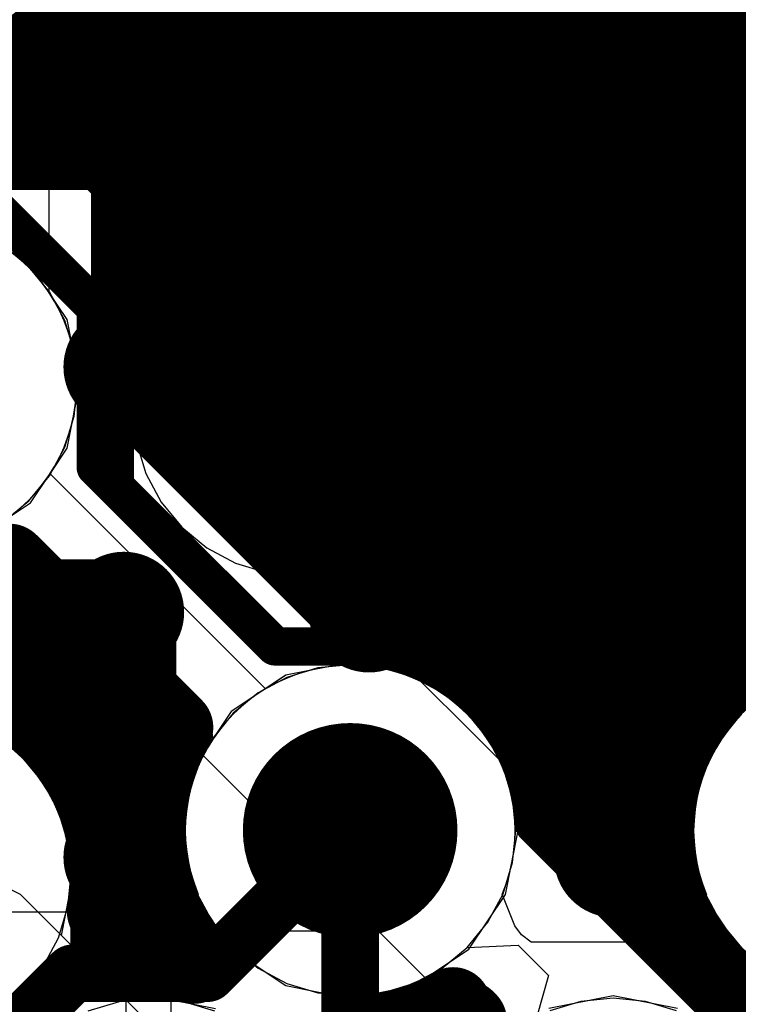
# Model space of a CAD drawing. Header units: millimetres. Extents: x 1.27 to 3.86, y 0.66 to 4.7.
# Tile 149 of 236: x 2.7559 to 2.8309, y 3.5015 to 3.6043. Entities that reach past the tile are written whole.
import ezdxf

# ---------------------------------------------------------------- set-up
doc = ezdxf.new("R2010")
doc.units = ezdxf.units.MM
doc.header["$MEASUREMENT"] = 0
for name, color, linetype in [('BottomLayer', 5, 'Continuous'), ('MidLayer1', 16, 'Continuous'), ('MidLayer2', 76, 'Continuous'), ('MidLayer3', 90, 'Continuous'), ('MidLayer4', 156, 'Continuous'), ('MidLayer5', 130, 'Continuous'), ('MidLayer6', 216, 'Continuous'), ('MultiLayer', 9, 'Continuous'), ('TopLayer', 1, 'Continuous'), ('ViaHoleLayer', 16, 'Continuous')]:
    doc.layers.add(name, color=color, linetype=linetype)

# ---------------------------------------------------------------- blocks, each defined once
blk = doc.blocks.new('ABL0161B_371')
at = {"layer": 'TopLayer', "const_width": 0.0063}
for points in [[(0.02244, 0, 1), (0.02874, 0, 1)], [(0.07362, 0, 1), (0.07992, 0, 1)], [(-0.00315, -0.02559, 1), (0.00315, -0.02559, 1)], [(0.04803, -0.02559, 1), (0.05433, -0.02559, 1)], [(-0.00315, -0.05118, 1), (0.00315, -0.05118, 1)], [(0.02244, -0.05118, 1), (0.02874, -0.05118, 1)], [(0.04803, -0.05118, 1), (0.05433, -0.05118, 1)], [(0.07362, -0.05118, 1), (0.07992, -0.05118, 1)]]:
    blk.add_lwpolyline(points, format="xyb", close=True, dxfattribs=at)

msp = doc.modelspace()

# ---------------------------------------------------------------- linework, layer by layer
at = {"layer": 'BottomLayer'}
for p, q in [((2.759, 3.57578), (2.759, 3.6086)), ((2.76088, 3.57297), (2.759, 3.57578)), ((2.76221, 3.56626), (2.76088, 3.57297)), ((2.76088, 3.55955), (2.76221, 3.56626)), ((2.7591, 3.55689), (2.76088, 3.55955)), ((2.78157, 3.53443), (2.7591, 3.55689)), ((2.79042, 3.53719), (2.78371, 3.53586)), ((2.79713, 3.53586), (2.79042, 3.53719)), ((2.78371, 3.53586), (2.78157, 3.53443)), ((2.80282, 3.53206), (2.79713, 3.53586)), ((2.80286, 3.532), (2.80282, 3.53206)), ((2.83106, 3.532), (2.80286, 3.532))]:
    msp.add_line(p, q, dxfattribs=at)
for points, const_width in [([(2.80987, 3.59412, 1), (2.82107, 3.59412, 1)], 0.0112), ([(2.76813, 3.594, 1), (2.77563, 3.594, 1)], 0.0075), ([(2.76813, 3.594, 1), (2.77563, 3.594, 1)], 0.0075), ([(2.76825, 3.59412, 1), (2.77575, 3.59412, 1)], 0.0075), ([(2.76825, 3.59412, 1), (2.77575, 3.59412, 1)], 0.0075), ([(2.81172, 3.59412, 1), (2.81922, 3.59412, 1)], 0.0075), ([(2.77947, 3.56352, 1), (2.79067, 3.56352, 1)], 0.0112), ([(2.81087, 3.54912, 1), (2.82207, 3.54912, 1)], 0.0112), ([(2.78482, 3.51966, 1), (2.79602, 3.51966, 1)], 0.0112), ([(2.78892, 3.51966, 1), (2.79192, 3.51966, 1)], 0.003)]:
    msp.add_lwpolyline(points, format="xyb", close=True, dxfattribs=dict(at, const_width=const_width))
for points, const_width in [([(2.72921, 3.594), (2.77188, 3.594)], 0.015), ([(2.77188, 3.594), (2.772, 3.59412)], 0.015), ([(2.772, 3.59412), (2.81547, 3.59412)], 0.015), ([(2.79042, 3.47557), (2.79042, 3.51966)], 0.006)]:
    msp.add_lwpolyline(points, dxfattribs=dict(at, const_width=const_width))
at = {"layer": 'MidLayer1'}
for p, q in [((2.76737, 3.58779), (2.725, 3.63016)), ((2.76737, 3.56563), (2.76737, 3.58779)), ((2.93787, 3.39513), (2.76737, 3.56563)), ((2.74982, 3.55272), (2.92878, 3.37376)), ((2.752, 3.51116), (2.767, 3.51116)), ((2.767, 3.51116), (2.767, 3.49593)), ((2.77174, 3.50316), (2.77774, 3.50916)), ((2.77774, 3.50916), (2.79274, 3.50916)), ((2.79274, 3.50916), (2.79274, 3.49393)), ((2.77174, 3.49116), (2.77174, 3.50316))]:
    msp.add_line(p, q, dxfattribs=at)
at = {"layer": 'MidLayer1', "const_width": 0.008}
for points in [[(2.815, 3.518), (2.815, 3.72701)], [(2.77, 3.563), (2.77, 3.68791)], [(2.775, 3.558), (2.775, 3.68176)], [(2.81, 3.52779), (2.81, 3.6821)], [(2.82, 3.513), (2.82, 3.67841)], [(2.78, 3.553), (2.78, 3.67669)], [(2.805, 3.53505), (2.805, 3.67686)], [(2.785, 3.548), (2.785, 3.67402)], [(2.8, 3.53857), (2.8, 3.67411)], [(2.79, 3.543), (2.79, 3.67283)], [(2.795, 3.54036), (2.795, 3.67286)], [(2.825, 3.53002), (2.825, 3.67204)], [(2.83, 3.53599), (2.83, 3.66881)], [(2.765, 3.59016), (2.765, 3.61148)], [(2.76124, 3.605), (2.95463, 3.605)], [(2.76, 3.59516), (2.76, 3.60366)], [(2.75511, 3.60005), (2.76737, 3.58779)], [(2.75516, 3.6), (2.95218, 3.6)], [(2.76016, 3.595), (2.9512, 3.595)], [(2.76516, 3.59), (2.95148, 3.59)], [(2.76737, 3.56563), (2.76737, 3.58779)], [(2.76737, 3.585), (2.95307, 3.585)], [(2.76737, 3.58), (2.95638, 3.58)], [(2.76737, 3.575), (2.96326, 3.575)], [(2.76737, 3.57), (3.38989, 3.57)], [(2.76737, 3.56563), (2.79222, 3.54078)], [(2.768, 3.565), (3.38489, 3.565)], [(2.773, 3.56), (2.9422, 3.56)], [(2.778, 3.555), (2.937, 3.555)], [(2.783, 3.55), (2.93427, 3.55)], [(2.75487, 3.54767), (2.77214, 3.5304)], [(2.755, 3.53319), (2.755, 3.54754)], [(2.7212, 3.545), (2.75754, 3.545)], [(2.788, 3.545), (2.93303, 3.545)], [(2.76, 3.52899), (2.76, 3.54254)], [(2.72541, 3.54), (2.76254, 3.54)], [(2.79639, 3.54), (2.83764, 3.54)], [(2.765, 3.51813), (2.765, 3.53754)], [(2.75122, 3.535), (2.76754, 3.535)], [(2.80505, 3.535), (2.82889, 3.535)], [(2.77, 3.52534), (2.77, 3.53254)], [(2.75906, 3.53), (2.77192, 3.53)], [(2.80893, 3.53), (2.82499, 3.53)], [(2.76275, 3.525), (2.76991, 3.525)], [(2.81094, 3.525), (2.82297, 3.525)], [(2.81155, 3.52145), (2.84939, 3.48361)], [(2.76464, 3.52), (2.76923, 3.52)], [(2.813, 3.52), (2.82228, 3.52)], [(2.76522, 3.515), (2.76974, 3.515)], [(2.818, 3.515), (2.82278, 3.515)], [(2.77, 3.50602), (2.77, 3.51397)], [(2.767, 3.50585), (2.767, 3.51116)], [(2.767, 3.51), (2.77155, 3.51)], [(2.8, 3.49626), (2.8, 3.50074)], [(2.79836, 3.5), (2.80254, 3.5)], [(2.795, 3.27613), (2.795, 3.49896)], [(2.79274, 3.49393), (2.79274, 3.49858)]]:
    msp.add_lwpolyline(points, dxfattribs=at)
for points in [[(2.76627, 3.61872, -0.276063), (2.75511, 3.60005)], [(2.75487, 3.54767, -0.531403), (2.72362, 3.56375)], [(2.79222, 3.54078, -0.365392), (2.81155, 3.52145)], [(2.72847, 3.52946, -0.682142), (2.76522, 3.51506)], [(2.77438, 3.5058, -0.321252), (2.77214, 3.5304)], [(2.76522, 3.51506, -0.046229), (2.76486, 3.51116)], [(2.767, 3.50585, -0.084686), (2.77412, 3.50555)], [(2.80116, 3.50138, -0.105848), (2.79274, 3.49858)], [(2.83277, 3.46977, -0.993639), (2.80279, 3.49975)]]:
    msp.add_lwpolyline(points, format="xyb", dxfattribs=at)
at = {"layer": 'MidLayer1'}
for points, const_width in [([(2.75924, 3.605, 1), (2.76324, 3.605, 1)], 0.004), ([(2.758, 3.60366, 1), (2.762, 3.60366, 1)], 0.004), ([(2.80987, 3.59412, 1), (2.82107, 3.59412, 1)], 0.0112), ([(2.75311, 3.60005, 1), (2.75711, 3.60005, 1)], 0.004), ([(2.75311, 3.60005, 1), (2.75711, 3.60005, 1)], 0.004), ([(2.75316, 3.6, 1), (2.75716, 3.6, 1)], 0.004), ([(2.758, 3.59516, 1), (2.762, 3.59516, 1)], 0.004), ([(2.75816, 3.595, 1), (2.76216, 3.595, 1)], 0.004), ([(2.763, 3.59016, 1), (2.767, 3.59016, 1)], 0.004), ([(2.76316, 3.59, 1), (2.76716, 3.59, 1)], 0.004), ([(2.76537, 3.58779, 1), (2.76937, 3.58779, 1)], 0.004), ([(2.76537, 3.58779, 1), (2.76937, 3.58779, 1)], 0.004), ([(2.76537, 3.585, 1), (2.76937, 3.585, 1)], 0.004), ([(2.76537, 3.58, 1), (2.76937, 3.58, 1)], 0.004), ([(2.76537, 3.575, 1), (2.76937, 3.575, 1)], 0.004), ([(2.77947, 3.56352, 1), (2.79067, 3.56352, 1)], 0.0112), ([(2.76537, 3.57, 1), (2.76937, 3.57, 1)], 0.004), ([(2.76537, 3.56563, 1), (2.76937, 3.56563, 1)], 0.004), ([(2.76537, 3.56563, 1), (2.76937, 3.56563, 1)], 0.004), ([(2.766, 3.565, 1), (2.77, 3.565, 1)], 0.004), ([(2.768, 3.563, 1), (2.772, 3.563, 1)], 0.004), ([(2.771, 3.56, 1), (2.775, 3.56, 1)], 0.004), ([(2.773, 3.558, 1), (2.777, 3.558, 1)], 0.004), ([(2.81087, 3.54912, 1), (2.82207, 3.54912, 1)], 0.0112), ([(2.776, 3.555, 1), (2.78, 3.555, 1)], 0.004), ([(2.778, 3.553, 1), (2.782, 3.553, 1)], 0.004), ([(2.781, 3.55, 1), (2.785, 3.55, 1)], 0.004), ([(2.783, 3.548, 1), (2.787, 3.548, 1)], 0.004), ([(2.75287, 3.54767, 1), (2.75687, 3.54767, 1)], 0.004), ([(2.75287, 3.54767, 1), (2.75687, 3.54767, 1)], 0.004), ([(2.753, 3.54754, 1), (2.757, 3.54754, 1)], 0.004), ([(2.75554, 3.545, 1), (2.75954, 3.545, 1)], 0.004), ([(2.786, 3.545, 1), (2.79, 3.545, 1)], 0.004), ([(2.788, 3.543, 1), (2.792, 3.543, 1)], 0.004), ([(2.758, 3.54254, 1), (2.762, 3.54254, 1)], 0.004), ([(2.79022, 3.54078, 1), (2.79422, 3.54078, 1)], 0.004), ([(2.79022, 3.54078, 1), (2.79422, 3.54078, 1)], 0.004), ([(2.86467, 3.51962, 1), (2.82227, 3.51962, 1)], 0.008), ([(2.76054, 3.54, 1), (2.76454, 3.54, 1)], 0.004), ([(2.793, 3.54036, 1), (2.797, 3.54036, 1)], 0.004), ([(2.79439, 3.54, 1), (2.79839, 3.54, 1)], 0.004), ([(2.798, 3.53857, 1), (2.802, 3.53857, 1)], 0.004), ([(2.763, 3.53754, 1), (2.767, 3.53754, 1)], 0.004), ([(2.828, 3.53599, 1), (2.832, 3.53599, 1)], 0.004), ([(2.76554, 3.535, 1), (2.76954, 3.535, 1)], 0.004), ([(2.803, 3.53505, 1), (2.807, 3.53505, 1)], 0.004), ([(2.80305, 3.535, 1), (2.80705, 3.535, 1)], 0.004), ([(2.82689, 3.535, 1), (2.83089, 3.535, 1)], 0.004), ([(2.753, 3.53319, 1), (2.757, 3.53319, 1)], 0.004), ([(2.768, 3.53254, 1), (2.772, 3.53254, 1)], 0.004), ([(2.75706, 3.53, 1), (2.76106, 3.53, 1)], 0.004), ([(2.76992, 3.53, 1), (2.77392, 3.53, 1)], 0.004), ([(2.77014, 3.5304, 1), (2.77414, 3.5304, 1)], 0.004), ([(2.77014, 3.5304, 1), (2.77414, 3.5304, 1)], 0.004), ([(2.80693, 3.53, 1), (2.81093, 3.53, 1)], 0.004), ([(2.82299, 3.53, 1), (2.82699, 3.53, 1)], 0.004), ([(2.823, 3.53002, 1), (2.827, 3.53002, 1)], 0.004), ([(2.758, 3.52899, 1), (2.762, 3.52899, 1)], 0.004), ([(2.808, 3.52779, 1), (2.812, 3.52779, 1)], 0.004), ([(2.78482, 3.51966, 1), (2.79602, 3.51966, 1)], 0.0112), ([(2.768, 3.52534, 1), (2.772, 3.52534, 1)], 0.004), ([(2.76075, 3.525, 1), (2.76475, 3.525, 1)], 0.004), ([(2.76791, 3.525, 1), (2.77191, 3.525, 1)], 0.004), ([(2.80894, 3.525, 1), (2.81294, 3.525, 1)], 0.004), ([(2.82097, 3.525, 1), (2.82497, 3.525, 1)], 0.004), ([(2.80955, 3.52145, 1), (2.81355, 3.52145, 1)], 0.004), ([(2.80955, 3.52145, 1), (2.81355, 3.52145, 1)], 0.004), ([(2.76264, 3.52, 1), (2.76664, 3.52, 1)], 0.004), ([(2.76723, 3.52, 1), (2.77123, 3.52, 1)], 0.004), ([(2.811, 3.52, 1), (2.815, 3.52, 1)], 0.004), ([(2.82027, 3.51962, 1), (2.82427, 3.51962, 1)], 0.004), ([(2.82028, 3.52, 1), (2.82428, 3.52, 1)], 0.004), ([(2.763, 3.51813, 1), (2.767, 3.51813, 1)], 0.004), ([(2.813, 3.518, 1), (2.817, 3.518, 1)], 0.004), ([(2.76322, 3.51506, 1), (2.76722, 3.51506, 1)], 0.004), ([(2.76322, 3.51506, 1), (2.76722, 3.51506, 1)], 0.004), ([(2.76322, 3.515, 1), (2.76722, 3.515, 1)], 0.004), ([(2.76774, 3.515, 1), (2.77174, 3.515, 1)], 0.004), ([(2.816, 3.515, 1), (2.82, 3.515, 1)], 0.004), ([(2.82078, 3.515, 1), (2.82478, 3.515, 1)], 0.004), ([(2.768, 3.51397, 1), (2.772, 3.51397, 1)], 0.004), ([(2.818, 3.513, 1), (2.822, 3.513, 1)], 0.004), ([(2.76286, 3.51116, 1), (2.76686, 3.51116, 1)], 0.004), ([(2.765, 3.51116, 1), (2.769, 3.51116, 1)], 0.004), ([(2.765, 3.51, 1), (2.769, 3.51, 1)], 0.004), ([(2.76955, 3.51, 1), (2.77355, 3.51, 1)], 0.004), ([(2.765, 3.50585, 1), (2.769, 3.50585, 1)], 0.004), ([(2.765, 3.50585, 1), (2.769, 3.50585, 1)], 0.004), ([(2.768, 3.50602, 1), (2.772, 3.50602, 1)], 0.004), ([(2.77238, 3.5058, 1), (2.77638, 3.5058, 1)], 0.004), ([(2.77212, 3.50555, 1), (2.77612, 3.50555, 1)], 0.004), ([(2.798, 3.50074, 1), (2.802, 3.50074, 1)], 0.004), ([(2.79916, 3.50138, 1), (2.80316, 3.50138, 1)], 0.004), ([(2.79636, 3.5, 1), (2.80036, 3.5, 1)], 0.004), ([(2.80054, 3.5, 1), (2.80454, 3.5, 1)], 0.004), ([(2.80079, 3.49975, 1), (2.80479, 3.49975, 1)], 0.004), ([(2.793, 3.49896, 1), (2.797, 3.49896, 1)], 0.004), ([(2.79074, 3.49858, 1), (2.79474, 3.49858, 1)], 0.004), ([(2.79074, 3.49858, 1), (2.79474, 3.49858, 1)], 0.004)]:
    msp.add_lwpolyline(points, format="xyb", close=True, dxfattribs=dict(at, const_width=const_width))
at = {"layer": 'MidLayer2'}
for p, q in [((2.75767, 3.59419), (2.75524, 3.5952)), ((2.75976, 3.59259), (2.75767, 3.59419)), ((2.77101, 3.58134), (2.75976, 3.59259)), ((2.77261, 3.57925), (2.77101, 3.58134)), ((2.77362, 3.57682), (2.77261, 3.57925)), ((2.77396, 3.57421), (2.77362, 3.57682)), ((2.77396, 3.56174), (2.77396, 3.57421)), ((2.78676, 3.54894), (2.77396, 3.56174)), ((2.75428, 3.55189), (2.75674, 3.55043)), ((2.75674, 3.55043), (2.77545, 3.53173)), ((2.79838, 3.54894), (2.78676, 3.54894)), ((2.80099, 3.5486), (2.79838, 3.54894)), ((2.80342, 3.54759), (2.80099, 3.5486)), ((2.80551, 3.54599), (2.80342, 3.54759)), ((2.81676, 3.53474), (2.80551, 3.54599)), ((2.81836, 3.53265), (2.81676, 3.53474)), ((2.81937, 3.53022), (2.81836, 3.53265)), ((2.77545, 3.53173), (2.7758, 3.53146)), ((2.7758, 3.53146), (2.77605, 3.52926)), ((2.83125, 3.53184), (2.8291, 3.52922)), ((2.75624, 3.52728), (2.75363, 3.52943)), ((2.81971, 3.52761), (2.81937, 3.53022)), ((2.77605, 3.52926), (2.77446, 3.52627)), ((2.8291, 3.52922), (2.82751, 3.52623)), ((2.75839, 3.52466), (2.75624, 3.52728)), ((2.81971, 3.52444), (2.81971, 3.52761)), ((2.77446, 3.52627), (2.77347, 3.52303)), ((2.82751, 3.52623), (2.82659, 3.52321)), ((2.75999, 3.52167), (2.75839, 3.52466)), ((2.82238, 3.52177), (2.81971, 3.52444)), ((2.82659, 3.52321), (2.82585, 3.52279)), ((2.77347, 3.52303), (2.77314, 3.51966)), ((2.82585, 3.52279), (2.82238, 3.52177)), ((2.76097, 3.51843), (2.75999, 3.52167)), ((2.77314, 3.51966), (2.77347, 3.51629)), ((2.76131, 3.51506), (2.76097, 3.51843)), ((2.77347, 3.51629), (2.77446, 3.51304)), ((2.76097, 3.51169), (2.76131, 3.51506)), ((2.77446, 3.51304), (2.77605, 3.51006)), ((2.75999, 3.50844), (2.76097, 3.51169)), ((2.77605, 3.51006), (2.7782, 3.50744)), ((2.75839, 3.50546), (2.75999, 3.50844)), ((2.7782, 3.50744), (2.78082, 3.50529)), ((2.80003, 3.50529), (2.80264, 3.50744)), ((2.80264, 3.50744), (2.80794, 3.50768)), ((2.80794, 3.50768), (2.8111, 3.50452)), ((2.75624, 3.50284), (2.75839, 3.50546)), ((2.78082, 3.50529), (2.78381, 3.50369)), ((2.79704, 3.50369), (2.80003, 3.50529)), ((2.78381, 3.50369), (2.78705, 3.50271)), ((2.7938, 3.50271), (2.79704, 3.50369)), ((2.8111, 3.50452), (2.80988, 3.50009)), ((2.75363, 3.50069), (2.75624, 3.50284)), ((2.78705, 3.50271), (2.79042, 3.50237)), ((2.79042, 3.50237), (2.7938, 3.50271)), ((2.7663, 3.50177), (2.76306, 3.50079)), ((2.76967, 3.5021), (2.7663, 3.50177)), ((2.77305, 3.50177), (2.76967, 3.5021)), ((2.77629, 3.50079), (2.77305, 3.50177))]:
    msp.add_line(p, q, dxfattribs=at)
for points, const_width in [([(2.80987, 3.59412, 1), (2.82107, 3.59412, 1)], 0.0112), ([(2.76287, 3.57421, 1), (2.76487, 3.57421, 1)], 0.002), ([(2.76287, 3.57421, 1), (2.76487, 3.57421, 1)], 0.002), ([(2.77947, 3.56352, 1), (2.79067, 3.56352, 1)], 0.0112), ([(2.81087, 3.54912, 1), (2.82207, 3.54912, 1)], 0.0112), ([(2.76287, 3.55756, 1), (2.76487, 3.55756, 1)], 0.002), ([(2.76287, 3.55756, 1), (2.76487, 3.55756, 1)], 0.002), ([(2.78158, 3.53886, 1), (2.78358, 3.53886, 1)], 0.002), ([(2.78158, 3.53886, 1), (2.78358, 3.53886, 1)], 0.002), ([(2.79738, 3.53886, 1), (2.79938, 3.53886, 1)], 0.002), ([(2.79738, 3.53886, 1), (2.79938, 3.53886, 1)], 0.002), ([(2.78482, 3.51966, 1), (2.79602, 3.51966, 1)], 0.0112), ([(2.80862, 3.52761, 1), (2.81062, 3.52761, 1)], 0.002), ([(2.80862, 3.52761, 1), (2.81062, 3.52761, 1)], 0.002), ([(2.80862, 3.52026, 1), (2.81062, 3.52026, 1)], 0.002), ([(2.80862, 3.52026, 1), (2.81062, 3.52026, 1)], 0.002)]:
    msp.add_lwpolyline(points, format="xyb", close=True, dxfattribs=dict(at, const_width=const_width))
at = {"layer": 'MidLayer2', "const_width": 0.004}
for points in [[(2.75263, 3.58546), (2.76387, 3.57421)], [(2.76387, 3.55756), (2.76387, 3.57421)], [(2.76387, 3.55756), (2.78258, 3.53886)], [(2.78258, 3.53886), (2.79838, 3.53886)], [(2.79838, 3.53886), (2.80962, 3.52761)], [(2.80962, 3.52026), (2.80962, 3.52761)], [(2.80962, 3.52026), (2.83707, 3.49281)]]:
    msp.add_lwpolyline(points, dxfattribs=at)
at = {"layer": 'MidLayer3'}
for p, q in [((2.80325, 3.60634), (2.8011, 3.60372)), ((2.82984, 3.60372), (2.82769, 3.60634)), ((2.77461, 3.60296), (2.77301, 3.60505)), ((2.8011, 3.60372), (2.79951, 3.60073)), ((2.83144, 3.60073), (2.82984, 3.60372)), ((2.77562, 3.60053), (2.77461, 3.60296)), ((2.77596, 3.59792), (2.77562, 3.60053)), ((2.79951, 3.60073), (2.79852, 3.59749)), ((2.77596, 3.58221), (2.77596, 3.59792)), ((2.79852, 3.59749), (2.79819, 3.59412)), ((2.79819, 3.59412), (2.79852, 3.59075)), ((2.79852, 3.59075), (2.79951, 3.5875)), ((2.79951, 3.5875), (2.8011, 3.58452)), ((2.82984, 3.58452), (2.83144, 3.5875)), ((2.8011, 3.58452), (2.80325, 3.5819)), ((2.82769, 3.5819), (2.82984, 3.58452)), ((2.77996, 3.57994), (2.77596, 3.58221)), ((2.80325, 3.5819), (2.80587, 3.57975)), ((2.82508, 3.57975), (2.82769, 3.5819)), ((2.78507, 3.5808), (2.7817, 3.58047)), ((2.78845, 3.58047), (2.78507, 3.5808)), ((2.7817, 3.58047), (2.77996, 3.57994)), ((2.79169, 3.57949), (2.78845, 3.58047)), ((2.80587, 3.57975), (2.80886, 3.57815)), ((2.82209, 3.57815), (2.82508, 3.57975)), ((2.79468, 3.57789), (2.79169, 3.57949)), ((2.79729, 3.57574), (2.79468, 3.57789)), ((2.80886, 3.57815), (2.8121, 3.57717)), ((2.81885, 3.57717), (2.82209, 3.57815)), ((2.83135, 3.57824), (2.8292, 3.57562)), ((2.8121, 3.57717), (2.81547, 3.57683)), ((2.81547, 3.57683), (2.81885, 3.57717)), ((2.79944, 3.57312), (2.79729, 3.57574)), ((2.8292, 3.57562), (2.82761, 3.57263)), ((2.80104, 3.57013), (2.79944, 3.57312)), ((2.82761, 3.57263), (2.82662, 3.56939)), ((2.80202, 3.56689), (2.80104, 3.57013)), ((2.82662, 3.56939), (2.82647, 3.56781)), ((2.82647, 3.56781), (2.82427, 3.56604)), ((2.80223, 3.56485), (2.80202, 3.56689)), ((2.81647, 3.5664), (2.8131, 3.56607)), ((2.81985, 3.56607), (2.81647, 3.5664)), ((2.8131, 3.56607), (2.80986, 3.56509)), ((2.82234, 3.56531), (2.81985, 3.56607)), ((2.82314, 3.56546), (2.82234, 3.56531)), ((2.82427, 3.56604), (2.82314, 3.56546)), ((2.80526, 3.56317), (2.80223, 3.56485)), ((2.80986, 3.56509), (2.80687, 3.56349)), ((2.80687, 3.56349), (2.80633, 3.56304)), ((2.80633, 3.56304), (2.80526, 3.56317)), ((2.83084, 3.53952), (2.83244, 3.5425)), ((2.82869, 3.5369), (2.83084, 3.53952)), ((2.82608, 3.53475), (2.82869, 3.5369)), ((2.82534, 3.53435), (2.82608, 3.53475)), ((2.82449, 3.52984), (2.82534, 3.53435)), ((2.83125, 3.53184), (2.82964, 3.52988)), ((2.82507, 3.5293), (2.82449, 3.52984)), ((2.82964, 3.52988), (2.826, 3.52928)), ((2.826, 3.52928), (2.82507, 3.5293))]:
    msp.add_line(p, q, dxfattribs=at)
for points, const_width in [([(2.74507, 3.61872), (2.76587, 3.59792)], 0.004), ([(2.76587, 3.55556), (2.76587, 3.59792)], 0.004), ([(2.76587, 3.55556), (2.78258, 3.53886)], 0.004), ([(2.74467, 3.54832), (2.76323, 3.52977)], 0.00402), ([(2.78258, 3.53886), (2.79838, 3.53886)], 0.004), ([(2.79838, 3.53886), (2.82427, 3.51296)], 0.004), ([(2.76323, 3.50649), (2.76323, 3.52977)], 0.00402), ([(2.82427, 3.50561), (2.82427, 3.51296)], 0.004), ([(2.74874, 3.492), (2.76323, 3.50649)], 0.00402), ([(2.82427, 3.50561), (2.84474, 3.48514)], 0.004)]:
    msp.add_lwpolyline(points, dxfattribs=dict(at, const_width=const_width))
for points, const_width in [([(2.80987, 3.59412, 1), (2.82107, 3.59412, 1)], 0.0112), ([(2.76487, 3.59792, 1), (2.76687, 3.59792, 1)], 0.002), ([(2.76487, 3.59792, 1), (2.76687, 3.59792, 1)], 0.002), ([(2.77947, 3.56352, 1), (2.79067, 3.56352, 1)], 0.0112), ([(2.81087, 3.54912, 1), (2.82207, 3.54912, 1)], 0.0112), ([(2.76487, 3.55556, 1), (2.76687, 3.55556, 1)], 0.002), ([(2.76487, 3.55556, 1), (2.76687, 3.55556, 1)], 0.002), ([(2.78158, 3.53886, 1), (2.78358, 3.53886, 1)], 0.002), ([(2.78158, 3.53886, 1), (2.78358, 3.53886, 1)], 0.002), ([(2.79738, 3.53886, 1), (2.79938, 3.53886, 1)], 0.002), ([(2.79738, 3.53886, 1), (2.79938, 3.53886, 1)], 0.002), ([(2.76223, 3.52977, 1), (2.76424, 3.52977, 1)], 0.00201), ([(2.76223, 3.52977, 1), (2.76424, 3.52977, 1)], 0.00201), ([(2.78482, 3.51966, 1), (2.79602, 3.51966, 1)], 0.0112), ([(2.82327, 3.51296, 1), (2.82527, 3.51296, 1)], 0.002), ([(2.82327, 3.51296, 1), (2.82527, 3.51296, 1)], 0.002), ([(2.76223, 3.50649, 1), (2.76424, 3.50649, 1)], 0.00201), ([(2.76223, 3.50649, 1), (2.76424, 3.50649, 1)], 0.00201), ([(2.82327, 3.50561, 1), (2.82527, 3.50561, 1)], 0.002), ([(2.82327, 3.50561, 1), (2.82527, 3.50561, 1)], 0.002)]:
    msp.add_lwpolyline(points, format="xyb", close=True, dxfattribs=dict(at, const_width=const_width))
at = {"layer": 'MidLayer4'}
for p, q in [((2.75707, 3.57866), (2.75138, 3.58246)), ((2.76088, 3.57297), (2.75707, 3.57866)), ((2.76221, 3.56626), (2.76088, 3.57297)), ((2.76088, 3.55955), (2.76221, 3.56626)), ((2.75707, 3.55386), (2.76088, 3.55955)), ((2.75138, 3.55006), (2.75707, 3.55386)), ((2.79042, 3.53719), (2.78371, 3.53586)), ((2.79713, 3.53586), (2.79042, 3.53719)), ((2.78371, 3.53586), (2.77802, 3.53206)), ((2.80282, 3.53206), (2.79713, 3.53586)), ((2.77802, 3.53206), (2.77422, 3.52637)), ((2.80663, 3.52637), (2.80282, 3.53206)), ((2.83107, 3.53202), (2.82727, 3.52633)), ((2.75642, 3.52746), (2.75073, 3.53126)), ((2.76023, 3.52177), (2.75642, 3.52746)), ((2.77422, 3.52637), (2.77289, 3.51966)), ((2.80796, 3.51966), (2.80663, 3.52637)), ((2.82727, 3.52633), (2.82594, 3.51962)), ((2.76156, 3.51506), (2.76023, 3.52177)), ((2.77289, 3.51966), (2.77422, 3.51295)), ((2.80663, 3.51295), (2.80796, 3.51966)), ((2.82594, 3.51962), (2.82727, 3.51291)), ((2.7603, 3.5087), (2.76156, 3.51506)), ((2.754, 3.514), (2.756, 3.513)), ((2.756, 3.513), (2.772, 3.497)), ((2.77422, 3.51295), (2.77802, 3.50726)), ((2.80282, 3.50726), (2.80663, 3.51295)), ((2.82727, 3.51291), (2.83107, 3.50722)), ((2.76715, 3.50185), (2.7603, 3.5087)), ((2.77802, 3.50726), (2.78371, 3.50346)), ((2.79713, 3.50346), (2.80282, 3.50726)), ((2.78371, 3.50346), (2.79042, 3.50212)), ((2.79042, 3.50212), (2.79713, 3.50346)), ((2.76967, 3.50235), (2.76715, 3.50185)), ((2.77638, 3.50102), (2.76967, 3.50235)), ((2.81787, 3.50239), (2.81116, 3.50106)), ((2.82458, 3.50106), (2.81787, 3.50239))]:
    msp.add_line(p, q, dxfattribs=at)
at = {"layer": 'MidLayer4', "const_width": 0.0112}
for points in [[(2.80987, 3.59412, 1), (2.82107, 3.59412, 1)], [(2.77947, 3.56352, 1), (2.79067, 3.56352, 1)], [(2.81087, 3.54912, 1), (2.82207, 3.54912, 1)], [(2.78482, 3.51966, 1), (2.79602, 3.51966, 1)]]:
    msp.add_lwpolyline(points, format="xyb", close=True, dxfattribs=at)
at = {"layer": 'MidLayer5'}
for points, const_width in [([(2.80987, 3.59412, 1), (2.82107, 3.59412, 1)], 0.0112), ([(2.77947, 3.56352, 1), (2.79067, 3.56352, 1)], 0.0112), ([(2.81087, 3.54912, 1), (2.82207, 3.54912, 1)], 0.0112), ([(2.78482, 3.51966, 1), (2.79602, 3.51966, 1)], 0.0112), ([(2.78892, 3.51966, 1), (2.79192, 3.51966, 1)], 0.003), ([(2.75996, 3.50474, 1), (2.76296, 3.50474, 1)], 0.003), ([(2.75996, 3.50474, 1), (2.76296, 3.50474, 1)], 0.003), ([(2.774, 3.50474, 1), (2.777, 3.50474, 1)], 0.003), ([(2.774, 3.50474, 1), (2.777, 3.50474, 1)], 0.003)]:
    msp.add_lwpolyline(points, format="xyb", close=True, dxfattribs=dict(at, const_width=const_width))
at = {"layer": 'MidLayer5', "const_width": 0.006}
for points in [[(2.7755, 3.50474), (2.79042, 3.51966)], [(2.75205, 3.49532), (2.76146, 3.50474)], [(2.76146, 3.50474), (2.7755, 3.50474)]]:
    msp.add_lwpolyline(points, dxfattribs=at)
at = {"layer": 'MidLayer6'}
for p, q in [((2.80325, 3.60634), (2.8011, 3.60372)), ((2.82984, 3.60372), (2.82769, 3.60634)), ((2.8011, 3.60372), (2.79951, 3.60073)), ((2.83144, 3.60073), (2.82984, 3.60372)), ((2.79951, 3.60073), (2.79852, 3.59749)), ((2.79852, 3.59749), (2.79819, 3.59412)), ((2.79819, 3.59412), (2.79852, 3.59075)), ((2.79852, 3.59075), (2.79951, 3.5875)), ((2.79951, 3.5875), (2.8011, 3.58452)), ((2.82984, 3.58452), (2.83144, 3.5875)), ((2.8011, 3.58452), (2.80325, 3.5819)), ((2.82769, 3.5819), (2.82984, 3.58452)), ((2.80325, 3.5819), (2.80587, 3.57975)), ((2.82508, 3.57975), (2.82769, 3.5819)), ((2.78507, 3.5808), (2.7817, 3.58047)), ((2.78845, 3.58047), (2.78507, 3.5808)), ((2.75689, 3.57848), (2.75428, 3.58063)), ((2.7817, 3.58047), (2.77846, 3.57949)), ((2.79169, 3.57949), (2.78845, 3.58047)), ((2.80587, 3.57975), (2.80886, 3.57815)), ((2.82209, 3.57815), (2.82508, 3.57975)), ((2.77846, 3.57949), (2.77547, 3.57789)), ((2.79468, 3.57789), (2.79169, 3.57949)), ((2.75904, 3.57586), (2.75689, 3.57848)), ((2.77547, 3.57789), (2.77285, 3.57574)), ((2.79729, 3.57574), (2.79468, 3.57789)), ((2.80886, 3.57815), (2.8121, 3.57717)), ((2.81885, 3.57717), (2.82209, 3.57815)), ((2.83135, 3.57824), (2.8292, 3.57562)), ((2.8121, 3.57717), (2.81547, 3.57683)), ((2.81547, 3.57683), (2.81885, 3.57717)), ((2.76064, 3.57287), (2.75904, 3.57586)), ((2.77285, 3.57574), (2.7707, 3.57312)), ((2.79944, 3.57312), (2.79729, 3.57574)), ((2.8292, 3.57562), (2.82761, 3.57263)), ((2.76162, 3.56963), (2.76064, 3.57287)), ((2.7707, 3.57312), (2.76911, 3.57013)), ((2.80104, 3.57013), (2.79944, 3.57312)), ((2.82761, 3.57263), (2.82662, 3.56939)), ((2.76196, 3.56626), (2.76162, 3.56963)), ((2.76911, 3.57013), (2.76812, 3.56689)), ((2.80202, 3.56689), (2.80104, 3.57013)), ((2.82662, 3.56939), (2.82647, 3.56781)), ((2.82647, 3.56781), (2.82427, 3.56604)), ((2.76812, 3.56689), (2.76779, 3.56352)), ((2.80223, 3.56485), (2.80202, 3.56689)), ((2.81647, 3.5664), (2.8131, 3.56607)), ((2.81985, 3.56607), (2.81647, 3.5664)), ((2.76162, 3.56289), (2.76196, 3.56626)), ((2.8131, 3.56607), (2.80986, 3.56509)), ((2.82234, 3.56531), (2.81985, 3.56607)), ((2.82314, 3.56546), (2.82234, 3.56531)), ((2.82427, 3.56604), (2.82314, 3.56546)), ((2.80526, 3.56317), (2.80223, 3.56485)), ((2.80986, 3.56509), (2.80687, 3.56349)), ((2.76779, 3.56352), (2.76812, 3.56015)), ((2.80687, 3.56349), (2.80633, 3.56304)), ((2.76064, 3.55964), (2.76162, 3.56289)), ((2.80633, 3.56304), (2.80526, 3.56317)), ((2.75904, 3.55666), (2.76064, 3.55964)), ((2.76812, 3.56015), (2.76911, 3.5569)), ((2.75689, 3.55404), (2.75904, 3.55666)), ((2.76911, 3.5569), (2.7707, 3.55392)), ((2.75428, 3.55189), (2.75689, 3.55404)), ((2.7707, 3.55392), (2.77285, 3.5513)), ((2.77285, 3.5513), (2.77547, 3.54915)), ((2.77547, 3.54915), (2.77846, 3.54755)), ((2.79169, 3.54755), (2.79468, 3.54915)), ((2.79468, 3.54915), (2.79522, 3.54959)), ((2.79522, 3.54959), (2.79629, 3.54946)), ((2.79629, 3.54946), (2.79932, 3.54779)), ((2.77846, 3.54755), (2.7817, 3.54657)), ((2.78845, 3.54657), (2.79169, 3.54755)), ((2.79932, 3.54779), (2.79952, 3.54575)), ((2.7817, 3.54657), (2.78507, 3.54623)), ((2.78507, 3.54623), (2.78845, 3.54657)), ((2.79952, 3.54575), (2.80051, 3.5425)), ((2.80051, 3.5425), (2.8021, 3.53952)), ((2.83084, 3.53952), (2.83244, 3.5425)), ((2.8021, 3.53952), (2.80425, 3.5369)), ((2.82869, 3.5369), (2.83084, 3.53952)), ((2.78705, 3.53661), (2.78381, 3.53563)), ((2.79042, 3.53694), (2.78705, 3.53661)), ((2.7938, 3.53661), (2.79042, 3.53694)), ((2.79704, 3.53563), (2.7938, 3.53661)), ((2.80425, 3.5369), (2.80687, 3.53475)), ((2.82608, 3.53475), (2.82869, 3.5369)), ((2.78381, 3.53563), (2.78082, 3.53403)), ((2.80003, 3.53403), (2.79704, 3.53563)), ((2.80687, 3.53475), (2.80986, 3.53315)), ((2.82309, 3.53315), (2.82608, 3.53475)), ((2.78082, 3.53403), (2.7782, 3.53188)), ((2.80264, 3.53188), (2.80003, 3.53403)), ((2.80986, 3.53315), (2.8131, 3.53217)), ((2.81985, 3.53217), (2.82309, 3.53315)), ((2.7782, 3.53188), (2.77605, 3.52926)), ((2.80479, 3.52926), (2.80264, 3.53188)), ((2.8131, 3.53217), (2.81647, 3.53183)), ((2.81647, 3.53183), (2.81985, 3.53217)), ((2.83125, 3.53184), (2.8291, 3.52922)), ((2.75624, 3.52728), (2.75363, 3.52943)), ((2.77605, 3.52926), (2.77446, 3.52627)), ((2.80639, 3.52627), (2.80479, 3.52926)), ((2.8291, 3.52922), (2.82751, 3.52623)), ((2.75839, 3.52466), (2.75624, 3.52728)), ((2.77446, 3.52627), (2.77347, 3.52303)), ((2.80737, 3.52303), (2.80639, 3.52627)), ((2.82751, 3.52623), (2.82652, 3.52299)), ((2.75999, 3.52167), (2.75839, 3.52466)), ((2.77347, 3.52303), (2.77314, 3.51966)), ((2.80771, 3.51966), (2.80737, 3.52303)), ((2.82652, 3.52299), (2.82619, 3.51962)), ((2.76097, 3.51843), (2.75999, 3.52167)), ((2.77314, 3.51966), (2.77347, 3.51629)), ((2.80737, 3.51629), (2.80771, 3.51966)), ((2.82619, 3.51962), (2.82652, 3.51625)), ((2.76131, 3.51506), (2.76097, 3.51843)), ((2.77347, 3.51629), (2.77446, 3.51304)), ((2.80639, 3.51304), (2.80737, 3.51629)), ((2.82652, 3.51625), (2.82751, 3.513)), ((2.76097, 3.51169), (2.76131, 3.51506)), ((2.77446, 3.51304), (2.77605, 3.51006)), ((2.80479, 3.51006), (2.80639, 3.51304)), ((2.82751, 3.513), (2.8291, 3.51002)), ((2.75999, 3.50844), (2.76097, 3.51169)), ((2.77605, 3.51006), (2.7782, 3.50744)), ((2.80264, 3.50744), (2.80479, 3.51006)), ((2.8291, 3.51002), (2.83125, 3.5074)), ((2.75839, 3.50546), (2.75999, 3.50844)), ((2.7782, 3.50744), (2.78082, 3.50529)), ((2.80003, 3.50529), (2.80264, 3.50744)), ((2.75624, 3.50284), (2.75839, 3.50546)), ((2.78082, 3.50529), (2.78381, 3.50369)), ((2.79704, 3.50369), (2.80003, 3.50529)), ((2.78381, 3.50369), (2.78705, 3.50271)), ((2.7938, 3.50271), (2.79704, 3.50369)), ((2.75363, 3.50069), (2.75624, 3.50284)), ((2.78705, 3.50271), (2.79042, 3.50237)), ((2.79042, 3.50237), (2.7938, 3.50271)), ((2.7663, 3.50177), (2.76306, 3.50079)), ((2.76967, 3.5021), (2.7663, 3.50177)), ((2.77305, 3.50177), (2.76967, 3.5021)), ((2.77629, 3.50079), (2.77305, 3.50177)), ((2.8145, 3.50181), (2.81126, 3.50083)), ((2.81787, 3.50214), (2.8145, 3.50181)), ((2.82125, 3.50181), (2.81787, 3.50214)), ((2.82449, 3.50083), (2.82125, 3.50181))]:
    msp.add_line(p, q, dxfattribs=at)
at = {"layer": 'MidLayer6', "const_width": 0.0112}
for points in [[(2.80987, 3.59412, 1), (2.82107, 3.59412, 1)], [(2.77947, 3.56352, 1), (2.79067, 3.56352, 1)], [(2.81087, 3.54912, 1), (2.82207, 3.54912, 1)], [(2.78482, 3.51966, 1), (2.79602, 3.51966, 1)]]:
    msp.add_lwpolyline(points, format="xyb", close=True, dxfattribs=at)
at = {"layer": 'MultiLayer', "const_width": 0.0112}
for points in [[(2.80987, 3.59412, 1), (2.82107, 3.59412, 1)], [(2.77947, 3.56352, 1), (2.79067, 3.56352, 1)], [(2.81087, 3.54912, 1), (2.82207, 3.54912, 1)], [(2.78482, 3.51966, 1), (2.79602, 3.51966, 1)]]:
    msp.add_lwpolyline(points, format="xyb", close=True, dxfattribs=at)
at = {"layer": 'TopLayer'}
for p, q in [((2.75602, 3.5792), (2.75515, 3.57991)), ((2.75684, 3.57843), (2.75602, 3.5792)), ((2.75761, 3.5776), (2.75684, 3.57843)), ((2.75833, 3.57673), (2.75761, 3.5776)), ((2.75898, 3.57582), (2.75833, 3.57673)), ((2.75958, 3.57486), (2.75898, 3.57582)), ((2.76011, 3.57387), (2.75958, 3.57486)), ((2.76057, 3.57284), (2.76011, 3.57387)), ((2.76097, 3.57179), (2.76057, 3.57284)), ((2.7613, 3.57071), (2.76097, 3.57179)), ((2.76155, 3.56961), (2.7613, 3.57071)), ((2.76174, 3.5685), (2.76155, 3.56961)), ((2.76185, 3.56738), (2.76174, 3.5685)), ((2.76188, 3.56626), (2.76185, 3.56738)), ((2.76185, 3.56513), (2.76188, 3.56626)), ((2.76174, 3.56401), (2.76185, 3.56513)), ((2.76155, 3.5629), (2.76174, 3.56401)), ((2.7613, 3.5618), (2.76155, 3.5629)), ((2.76097, 3.56073), (2.7613, 3.5618)), ((2.76057, 3.55967), (2.76097, 3.56073)), ((2.76011, 3.55865), (2.76057, 3.55967)), ((2.75958, 3.55765), (2.76011, 3.55865)), ((2.75898, 3.5567), (2.75958, 3.55765)), ((2.75833, 3.55578), (2.75898, 3.5567)), ((2.75761, 3.55491), (2.75833, 3.55578)), ((2.75602, 3.55332), (2.75684, 3.55409)), ((2.75684, 3.55409), (2.75761, 3.55491)), ((2.75515, 3.5526), (2.75602, 3.55332)), ((2.78707, 3.53654), (2.78597, 3.53628)), ((2.78818, 3.53672), (2.78707, 3.53654)), ((2.7893, 3.53683), (2.78818, 3.53672)), ((2.79042, 3.53687), (2.7893, 3.53683)), ((2.79155, 3.53683), (2.79042, 3.53687)), ((2.79267, 3.53672), (2.79155, 3.53683)), ((2.79378, 3.53654), (2.79267, 3.53672)), ((2.79488, 3.53628), (2.79378, 3.53654)), ((2.78384, 3.53556), (2.78281, 3.53509)), ((2.78489, 3.53595), (2.78384, 3.53556)), ((2.78597, 3.53628), (2.78489, 3.53595)), ((2.79596, 3.53595), (2.79488, 3.53628)), ((2.79701, 3.53556), (2.79596, 3.53595)), ((2.79804, 3.53509), (2.79701, 3.53556)), ((2.78182, 3.53456), (2.78086, 3.53397)), ((2.78281, 3.53509), (2.78182, 3.53456)), ((2.79903, 3.53456), (2.79804, 3.53509)), ((2.79998, 3.53397), (2.79903, 3.53456)), ((2.78086, 3.53397), (2.77995, 3.53331)), ((2.8009, 3.53331), (2.79998, 3.53397)), ((2.77908, 3.5326), (2.77826, 3.53183)), ((2.77995, 3.53331), (2.77908, 3.5326)), ((2.80177, 3.5326), (2.8009, 3.53331)), ((2.80259, 3.53183), (2.80177, 3.5326)), ((2.77826, 3.53183), (2.77749, 3.531)), ((2.80336, 3.531), (2.80259, 3.53183)), ((2.8313, 3.53179), (2.83054, 3.53096)), ((2.77749, 3.531), (2.77677, 3.53013)), ((2.80408, 3.53013), (2.80336, 3.531)), ((2.83054, 3.53096), (2.82982, 3.53009)), ((2.77677, 3.53013), (2.77611, 3.52922)), ((2.80473, 3.52922), (2.80408, 3.53013)), ((2.82982, 3.53009), (2.82916, 3.52918)), ((2.77611, 3.52922), (2.77552, 3.52826)), ((2.80533, 3.52826), (2.80473, 3.52922)), ((2.82916, 3.52918), (2.82857, 3.52822)), ((2.75619, 3.52723), (2.75537, 3.528)), ((2.77499, 3.52727), (2.77452, 3.52624)), ((2.77552, 3.52826), (2.77499, 3.52727)), ((2.80586, 3.52727), (2.80533, 3.52826)), ((2.80632, 3.52624), (2.80586, 3.52727)), ((2.82857, 3.52822), (2.82804, 3.52723)), ((2.75696, 3.5264), (2.75619, 3.52723)), ((2.75768, 3.52553), (2.75696, 3.5264)), ((2.77452, 3.52624), (2.77413, 3.52519)), ((2.80672, 3.52519), (2.80632, 3.52624)), ((2.82804, 3.52723), (2.82757, 3.5262)), ((2.75833, 3.52462), (2.75768, 3.52553)), ((2.82757, 3.5262), (2.82718, 3.52515)), ((2.75893, 3.52366), (2.75833, 3.52462)), ((2.77413, 3.52519), (2.7738, 3.52411)), ((2.80705, 3.52411), (2.80672, 3.52519)), ((2.82718, 3.52515), (2.82685, 3.52407)), ((2.75946, 3.52267), (2.75893, 3.52366)), ((2.7738, 3.52411), (2.77355, 3.52301)), ((2.8073, 3.52301), (2.80705, 3.52411)), ((2.82685, 3.52407), (2.8266, 3.52297)), ((2.75992, 3.52164), (2.75946, 3.52267)), ((2.77355, 3.52301), (2.77336, 3.5219)), ((2.80749, 3.5219), (2.8073, 3.52301)), ((2.8266, 3.52297), (2.82641, 3.52186)), ((2.76032, 3.52059), (2.75992, 3.52164)), ((2.77336, 3.5219), (2.77325, 3.52078)), ((2.8076, 3.52078), (2.80749, 3.5219)), ((2.82641, 3.52186), (2.8263, 3.52074)), ((2.76065, 3.51951), (2.76032, 3.52059)), ((2.77325, 3.52078), (2.77321, 3.51966)), ((2.80763, 3.51966), (2.8076, 3.52078)), ((2.8263, 3.52074), (2.82626, 3.51962)), ((2.7609, 3.51841), (2.76065, 3.51951)), ((2.77321, 3.51966), (2.77325, 3.51853)), ((2.8076, 3.51853), (2.80763, 3.51966)), ((2.82626, 3.51962), (2.8263, 3.51849)), ((2.76109, 3.5173), (2.7609, 3.51841)), ((2.77325, 3.51853), (2.77336, 3.51741)), ((2.80749, 3.51741), (2.8076, 3.51853)), ((2.8263, 3.51849), (2.82641, 3.51737)), ((2.7612, 3.51618), (2.76109, 3.5173)), ((2.77336, 3.51741), (2.77355, 3.5163)), ((2.8073, 3.5163), (2.80749, 3.51741)), ((2.82641, 3.51737), (2.8266, 3.51626)), ((2.76123, 3.51506), (2.7612, 3.51618)), ((2.77355, 3.5163), (2.7738, 3.5152)), ((2.80705, 3.5152), (2.8073, 3.5163)), ((2.8266, 3.51626), (2.82685, 3.51516)), ((2.7612, 3.51393), (2.76123, 3.51506)), ((2.7738, 3.5152), (2.77413, 3.51413)), ((2.80672, 3.51413), (2.80705, 3.5152)), ((2.82685, 3.51516), (2.82718, 3.51409)), ((2.7611, 3.513), (2.7612, 3.51393)), ((2.77413, 3.51413), (2.77452, 3.51307)), ((2.80632, 3.51307), (2.80672, 3.51413)), ((2.82718, 3.51409), (2.82757, 3.51303)), ((2.76111, 3.51278), (2.7611, 3.513)), ((2.77456, 3.513), (2.77324, 3.50971)), ((2.77452, 3.51307), (2.77456, 3.513)), ((2.80629, 3.513), (2.80632, 3.51307)), ((2.80761, 3.50971), (2.80629, 3.513)), ((2.82759, 3.513), (2.82623, 3.50965)), ((2.82757, 3.51303), (2.82759, 3.513)), ((2.76329, 3.50921), (2.76111, 3.51278)), ((2.76369, 3.5088), (2.76329, 3.50921)), ((2.76504, 3.508), (2.76369, 3.5088)), ((2.77254, 3.50877), (2.77153, 3.508)), ((2.77324, 3.50971), (2.77254, 3.50877)), ((2.80831, 3.50877), (2.80761, 3.50971)), ((2.80932, 3.508), (2.80831, 3.50877)), ((2.82623, 3.50965), (2.82551, 3.50872)), ((2.77153, 3.508), (2.76504, 3.508)), ((2.82456, 3.508), (2.80932, 3.508)), ((2.82551, 3.50872), (2.82456, 3.508))]:
    msp.add_line(p, q, dxfattribs=at)
for points, const_width in [([(2.80987, 3.59412, 1), (2.82107, 3.59412, 1)], 0.0112), ([(2.77947, 3.56352, 1), (2.79067, 3.56352, 1)], 0.0112), ([(2.76454, 3.56803, 1), (2.76904, 3.56803, 1)], 0.0045), ([(2.77831, 3.56803, 1), (2.78281, 3.56803, 1)], 0.0045), ([(2.77831, 3.56803, 1), (2.78281, 3.56803, 1)], 0.0045), ([(2.78257, 3.56352, 1), (2.78757, 3.56352, 1)], 0.005), ([(2.78282, 3.56352, 1), (2.78732, 3.56352, 1)], 0.0045), ([(2.78988, 3.55621, 1), (2.79488, 3.55621, 1)], 0.005), ([(2.78988, 3.55621, 1), (2.79488, 3.55621, 1)], 0.005), ([(2.81087, 3.54912, 1), (2.82207, 3.54912, 1)], 0.0112), ([(2.81397, 3.54912, 1), (2.81897, 3.54912, 1)], 0.005), ([(2.81547, 3.54762, 1), (2.82047, 3.54762, 1)], 0.005), ([(2.81547, 3.54762, 1), (2.82047, 3.54762, 1)], 0.005), ([(2.76404, 3.54244, 1), (2.76954, 3.54244, 1)], 0.0055), ([(2.76404, 3.54244, 1), (2.76954, 3.54244, 1)], 0.0055), ([(2.78988, 3.54244, 1), (2.79488, 3.54244, 1)], 0.005), ([(2.78482, 3.51966, 1), (2.79602, 3.51966, 1)], 0.0112), ([(2.76404, 3.51685, 1), (2.76954, 3.51685, 1)], 0.0055), ([(2.78942, 3.51966, 1), (2.79142, 3.51966, 1)], 0.002), ([(2.81547, 3.51685, 1), (2.82047, 3.51685, 1)], 0.005)]:
    msp.add_lwpolyline(points, format="xyb", close=True, dxfattribs=dict(at, const_width=const_width))
for points, const_width in [([(2.76679, 3.56803), (2.78056, 3.56803)], 0.009), ([(2.78056, 3.56803), (2.78507, 3.56352)], 0.009), ([(2.78507, 3.56352), (2.79238, 3.55621)], 0.01), ([(2.79238, 3.54244), (2.79238, 3.55621)], 0.01), ([(2.81647, 3.54912), (2.81797, 3.54762)], 0.01), ([(2.81797, 3.51685), (2.81797, 3.54762)], 0.01), ([(2.7412, 3.54244), (2.76679, 3.54244)], 0.011), ([(2.76679, 3.51685), (2.76679, 3.54244)], 0.011), ([(2.79042, 3.49946), (2.79042, 3.51966)], 0.004)]:
    msp.add_lwpolyline(points, dxfattribs=dict(at, const_width=const_width))
at = {"layer": 'ViaHoleLayer', "const_width": 0.0061}
for points in [[(2.81242, 3.59412, 1), (2.81852, 3.59412, 1)], [(2.78202, 3.56352, 1), (2.78812, 3.56352, 1)], [(2.81342, 3.54912, 1), (2.81952, 3.54912, 1)], [(2.78737, 3.51966, 1), (2.79347, 3.51966, 1)]]:
    msp.add_lwpolyline(points, format="xyb", close=True, dxfattribs=at)

# ---------------------------------------------------------------- block references
at = {"rotation": 270}
msp.add_blockref('ABL0161B_371', (2.81798, 3.59362), dxfattribs=at)

doc.saveas('drawing.dxf')
